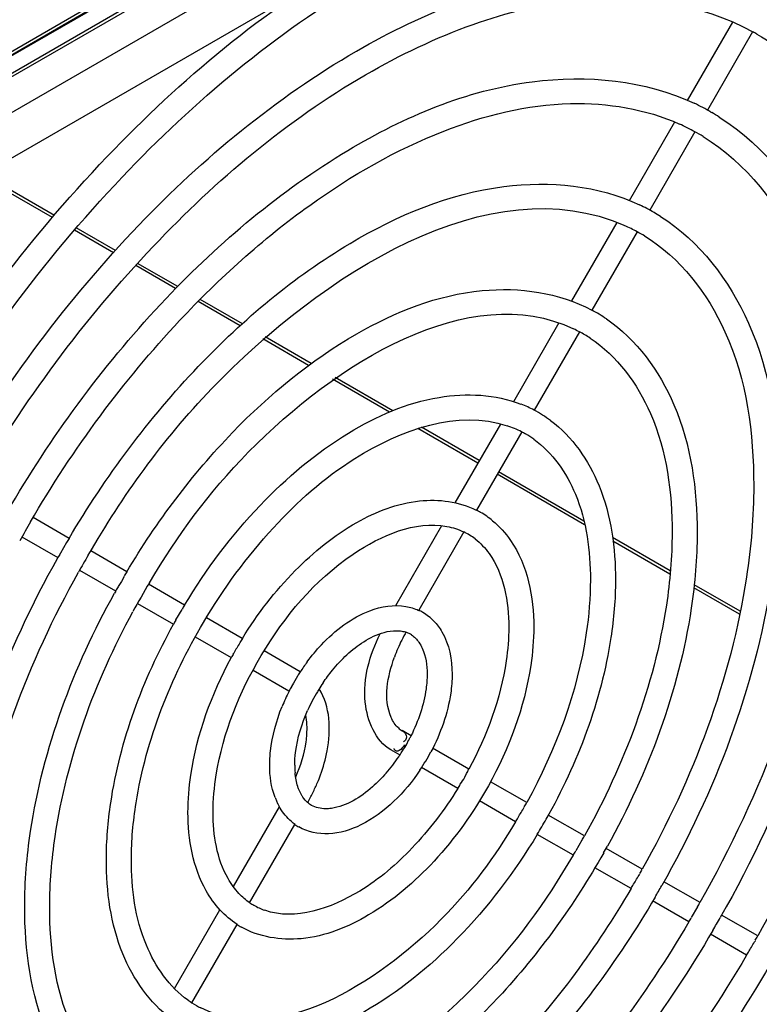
# Model space of a CAD drawing. Header units: inches. Extents: x 0 to 117, y 0 to 83.
# Tile 35 of 75: x 105.36 to 106.4, y 21.03 to 22.42. Entities that reach past the tile are written whole.
import ezdxf

# ---------------------------------------------------------------- set-up
doc = ezdxf.new("R2010")
doc.units = ezdxf.units.IN
doc.header["$LTSCALE"] = 6.431102
doc.header["$MEASUREMENT"] = 0
doc.layers.get('0').update_dxf_attribs({"linetype": 'CONTINUOUS'})

msp = doc.modelspace()

# ---------------------------------------------------------------- linework, layer by layer
at = {"color": 7, "linetype": 'CONTINUOUS'}
for p, q in [((107.2369, 23.4638), (104.025, 21.6094)), ((107.2397, 23.4699), (104.0278, 21.6156)), ((104.0174, 21.6037), (107.1993, 23.4408)), ((104.8103, 22.0368), (106.8434, 23.2106)), ((104.8072, 22.03), (106.8404, 23.2039)), ((106.7343, 23.092), (104.883, 22.0231)), ((105.3019, 22.2007), (105.769, 22.4703)), ((106.365, 22.4179), (106.3009, 22.3069)), ((106.3934, 22.4042), (106.3295, 22.2934)), ((106.3345, 22.2905), (106.3357, 22.2898)), ((106.2831, 22.2761), (106.219, 22.165)), ((106.3117, 22.2627), (106.2478, 22.1519)), ((105.4029, 22.1413), (105.3014, 22.1999)), ((105.4056, 22.1444), (105.305, 22.2025)), ((106.2011, 22.1341), (106.1371, 22.0233)), ((105.4892, 22.0914), (105.434, 22.1233)), ((105.492, 22.0945), (105.4366, 22.1265)), ((106.2301, 22.1212), (106.1661, 22.0104)), ((105.5771, 22.0407), (105.5207, 22.0733)), ((105.5801, 22.0436), (105.5234, 22.0764)), ((105.6715, 21.9909), (105.612, 22.0252)), ((105.6683, 21.988), (105.609, 22.0223)), ((106.1191, 21.9921), (106.0549, 21.8808)), ((105.7653, 21.9321), (105.7005, 21.9695)), ((105.7688, 21.9347), (105.7036, 21.9723)), ((106.1484, 21.9797), (106.0844, 21.8689)), ((105.8797, 21.866), (105.7991, 21.9126)), ((105.8845, 21.8679), (105.8026, 21.9152)), ((106.0047, 21.7939), (105.9199, 21.8428)), ((106.0067, 21.7974), (105.9251, 21.8445)), ((106.0366, 21.8492), (105.9723, 21.7378)), ((106.0667, 21.8382), (106.0027, 21.7274)), ((106.1558, 21.7066), (106.0319, 21.7781)), ((106.1548, 21.7118), (106.034, 21.7816)), ((105.4263, 21.6874), (105.3756, 21.7167)), ((105.9534, 21.7051), (105.8882, 21.5922)), ((105.3597, 21.6895), (105.4105, 21.6602)), ((105.985, 21.6968), (105.921, 21.5859)), ((106.2769, 21.6414), (106.1951, 21.6886)), ((105.4228, 21.6814), (105.4141, 21.6664)), ((106.2765, 21.6369), (106.1957, 21.6836)), ((105.414, 21.6662), (105.4141, 21.6664)), ((105.508, 21.6403), (105.4573, 21.6696)), ((105.4413, 21.6424), (105.4922, 21.613)), ((105.5044, 21.6335), (105.5005, 21.6264)), ((105.4958, 21.6192), (105.4957, 21.6191)), ((105.5005, 21.6264), (105.4958, 21.6192)), ((105.5897, 21.5931), (105.5388, 21.6225)), ((106.3759, 21.5842), (106.3106, 21.6219)), ((106.3751, 21.58), (106.3102, 21.6174)), ((105.5232, 21.5951), (105.5739, 21.5658)), ((105.5775, 21.572), (105.5863, 21.5868)), ((105.5775, 21.5719), (105.5775, 21.572)), ((105.6714, 21.5459), (105.6206, 21.5752)), ((105.6049, 21.548), (105.6557, 21.5187)), ((105.6592, 21.5247), (105.6592, 21.5248)), ((105.7532, 21.4987), (105.7023, 21.5281)), ((105.6866, 21.5008), (105.7374, 21.4715)), ((105.744, 21.4827), (105.741, 21.4777)), ((105.7497, 21.4925), (105.744, 21.4827)), ((105.741, 21.4777), (105.7409, 21.4775)), ((105.9104, 21.4079), (105.8975, 21.4154)), ((105.9008, 21.4005), (105.8995, 21.3997)), ((105.9044, 21.3965), (105.9065, 21.4021)), ((105.8946, 21.3807), (105.8818, 21.3881)), ((105.8865, 21.389), (105.8861, 21.3903)), ((105.9921, 21.3607), (105.9407, 21.3904)), ((105.9764, 21.3335), (105.9251, 21.3631)), ((105.9861, 21.3495), (105.9885, 21.3546)), ((106.0739, 21.3136), (106.0226, 21.3432)), ((106.0581, 21.2863), (106.0068, 21.3159)), ((105.6588, 21.1948), (105.7241, 21.3078)), ((106.1556, 21.2664), (106.1043, 21.296)), ((105.6818, 21.1717), (105.7458, 21.2825)), ((106.1398, 21.2391), (106.0887, 21.2686)), ((106.152, 21.2603), (106.1433, 21.2452)), ((106.2373, 21.2192), (106.1861, 21.2487)), ((106.2215, 21.1919), (106.1702, 21.2215)), ((106.319, 21.1721), (106.2678, 21.2016)), ((106.3032, 21.1448), (106.2519, 21.1744)), ((105.5755, 21.0506), (105.6398, 21.1619)), ((106.3154, 21.166), (106.3067, 21.1509)), ((106.4007, 21.1249), (106.3495, 21.1544)), ((105.6001, 21.0302), (105.6641, 21.141)), ((106.3849, 21.0976), (106.3336, 21.1273))]:
    msp.add_line(p, q, dxfattribs=at)
for centre, radius, start, end in [((106.2186, 22.0879), 0.3614, 59.9883, 60.9885), ((106.1641, 21.9936), 0.3424, 60.1474, 64.6156), ((106.1636, 21.9929), 0.3432, 57.8429, 59.9163), ((106.1634, 21.9921), 0.3085, 61.2703, 65.8029), ((106.1641, 21.9935), 0.307, 58.7127, 61.2655), ((106.1097, 21.8994), 0.2878, 59.9167, 64.5054), ((106.1092, 21.8986), 0.2887, 57.7618, 59.916), ((106.109, 21.8978), 0.254, 61.5451, 65.9322), ((106.1097, 21.8992), 0.2525, 58.8073, 61.5402), ((106.0545, 21.8037), 0.2348, 55.7762, 61.6915), ((106.055, 21.8045), 0.1984, 61.9575, 64.596), ((106.0554, 21.8052), 0.1977, 56.8608, 61.9563), ((105.9994, 21.7078), 0.1821, 62.1967, 68.621), ((106.0006, 21.7101), 0.1794, 53.4212, 62.1841), ((105.9996, 21.7084), 0.146, 62.6931, 71.4354), ((106.0007, 21.7106), 0.1435, 60.1086, 62.6578), ((106.0002, 21.7098), 0.1445, 54.6774, 60.1), ((105.9466, 21.6167), 0.1239, 60.0764, 63.3776), ((105.946, 21.6158), 0.1251, 50.5612, 60.0287), ((106.8142, 20.868), 1.6706, 149.7104, 150.7584), ((105.9457, 21.6152), 0.0902, 52.3274, 64.3019), ((106.65, 20.9628), 1.4221, 149.3677, 149.6498), ((106.6515, 20.9619), 1.4239, 150.3542, 150.636), ((106.6506, 20.9625), 1.3874, 149.6499, 150.7943), ((106.4884, 21.0561), 1.1412, 149.2088, 149.5603), ((106.488, 21.0563), 1.1407, 150.4387, 150.7902), ((106.488, 21.0563), 1.1053, 149.0504, 151.4979), ((106.4874, 21.0566), 1.14, 150.7903, 150.9707), ((106.3237, 21.1511), 0.8567, 148.9435, 149.4116), ((105.8911, 21.5209), 0.0713, 59.8744, 65.3682), ((105.8903, 21.5196), 0.0727, 44.1468, 59.818), ((106.3211, 21.1525), 0.8538, 150.583, 151.0529), ((106.0977, 21.443), 0.2245, 150.0041, 153.4092), ((105.892, 21.522), 0.0345, 68.9555, 71.493), ((105.8927, 21.5237), 0.0327, 56.2568, 68.9933), ((106.5052, 21.0399), 0.9751, 149.1657, 150.1734), ((106.1576, 21.2471), 0.5706, 148.4218, 149.1259), ((106.0906, 21.4463), 0.2167, 153.3476, 160.2625), ((106.1594, 21.2461), 0.5726, 150.8809, 151.5819), ((105.9914, 21.3434), 0.2841, 143.4273, 146.904), ((105.9965, 21.3401), 0.2902, 146.894, 148.2783), ((105.994, 21.3416), 0.2518, 145.8154, 148.3942), ((105.9891, 21.3437), 0.282, 153.142, 157.9703), ((105.9956, 21.3405), 0.2892, 151.7139, 153.1562), ((105.9973, 21.3396), 0.2557, 149.2023, 152.5583), ((105.9969, 21.3399), 0.2552, 148.3891, 149.2024), ((105.9922, 21.3422), 0.25, 152.5489, 155.9562), ((105.9133, 21.4427), 0.0316, 228.19, 239.9499), ((105.682, 21.5217), 0.2548, 331.9616, 332.5599), ((105.6833, 21.521), 0.2534, 332.5594, 333.5483), ((105.684, 21.5203), 0.2523, 326.4507, 328.0458), ((105.6814, 21.522), 0.2909, 326.0737, 332.0211), ((105.6935, 21.5137), 0.2408, 318.8813, 325.8563), ((105.6866, 21.5186), 0.2492, 325.8101, 326.449), ((105.8647, 21.3664), 0.1191, 179.9377, 185.1233), ((105.5207, 21.6148), 0.5354, 330.935, 331.6854), ((105.5445, 21.4399), 0.253, 333.6192, 337.2685), ((105.5539, 21.436), 0.2429, 337.2682, 339.9595), ((105.5419, 21.4411), 0.2559, 330.003, 333.6303), ((105.5192, 21.6156), 0.5371, 328.3164, 329.0638), ((105.8106, 21.3557), 0.0991, 200.4672, 203.5517), ((105.8057, 21.3536), 0.0938, 203.5506, 206.8409), ((105.356, 21.7099), 0.8199, 330.6071, 331.0966), ((103.732, 22.6839), 2.7135, 329.1491, 329.5133), ((105.354, 21.711), 0.8222, 328.8989, 329.3871), ((105.3553, 21.7103), 0.8562, 328.9523, 330.5957), ((105.7877, 21.3414), 0.072, 234.5587, 239.8718), ((105.1901, 21.8056), 1.1058, 330.4538, 330.8165), ((105.1903, 21.8055), 1.1055, 329.1846, 329.5473), ((105.1907, 21.8053), 1.1405, 330.4304, 330.9706), ((105.0275, 21.8994), 1.3879, 330.3637, 330.6526), ((105.0296, 21.8982), 1.3853, 329.3513, 329.6409), ((105.0274, 21.8995), 1.4234, 329.6298, 330.3922), ((105.7326, 21.2462), 0.0899, 235.74, 239.9462), ((105.7333, 21.2475), 0.0913, 239.9793, 250.759), ((104.8639, 21.9939), 1.671, 330.3025, 330.5424), ((104.866, 21.9926), 1.6686, 329.4618, 329.7021), ((104.8638, 21.9939), 1.7066, 329.6924, 330.3992), ((105.7314, 21.2441), 0.1229, 236.8627, 240.0732), ((104.7061, 22.0851), 1.9476, 330.257, 330.4629), ((104.7047, 22.0859), 1.9493, 329.5364, 329.7422), ((105.6786, 21.1523), 0.145, 234.6806, 237.2718), ((105.6778, 21.1511), 0.1435, 237.2724, 243.0581)]:
    msp.add_arc(centre, radius, start, end, dxfattribs=at)
for points, knots in [([(105.1812, 21.8289), (105.2653, 21.9722), (105.4552, 22.2286), (105.7528, 22.4775), (106.0031, 22.5966), (106.1791, 22.6395), (106.3453, 22.6368), (106.4463, 22.602), (106.4907, 22.5775)], [0, 0, 0, 0, 0.303932, 0.578779, 0.699654, 0.808546, 0.907306, 1, 1, 1, 1]), ([(105.2081, 21.8047), (105.2905, 21.9461), (105.4765, 22.199), (105.7679, 22.4446), (106.0119, 22.5619), (106.1811, 22.6038), (106.339, 22.6015), (106.4342, 22.5685), (106.4755, 22.5454)], [0, 0, 0, 0, 0.308014, 0.585653, 0.706724, 0.814557, 0.910831, 1, 1, 1, 1]), ([(105.2629, 21.7818), (105.3366, 21.9071), (105.5032, 22.1318), (105.8034, 22.381), (106.1185, 22.5092), (106.3314, 22.479), (106.4108, 22.4351)], [0, 0, 0, 0, 0.304805, 0.580408, 0.809735, 1, 1, 1, 1]), ([(105.2898, 21.7575), (105.3617, 21.8808), (105.524, 22.1011), (105.7777, 22.3154), (105.9907, 22.4174), (106.1758, 22.4647), (106.3198, 22.445), (106.3939, 22.4039)], [0, 0, 0, 0, 0.308951, 0.587375, 0.708741, 0.816767, 1, 1, 1, 1]), ([(106.3993, 22.4008), (106.4731, 22.3582), (106.6009, 22.197), (106.6261, 22.0014), (106.6261, 21.8953)], [0, 0, 0, 0, 0.445281, 1, 1, 1, 1]), ([(105.3446, 21.7346), (105.4065, 21.8394), (105.546, 22.028), (105.797, 22.2395), (106.0606, 22.3524), (106.2412, 22.3359), (106.3108, 22.3029)], [0, 0, 0, 0, 0.302684, 0.577623, 0.808301, 1, 1, 1, 1]), ([(105.3717, 21.7106), (105.4019, 21.7624), (105.4671, 21.8615), (105.5952, 22.016), (105.754, 22.1594), (105.9423, 22.268), (106.1256, 22.3139), (106.2421, 22.295), (106.2899, 22.2736)], [0, 0, 0, 0, 0.155241, 0.306637, 0.519012, 0.706158, 0.864506, 1, 1, 1, 1]), ([(106.3463, 22.2834), (106.412, 22.2421), (106.5231, 22.0965), (106.546, 21.922), (106.546, 21.8286)], [0, 0, 0, 0, 0.454093, 1, 1, 1, 1]), ([(106.3235, 22.2558), (106.3846, 22.2187), (106.4896, 22.0819), (106.5105, 21.9178), (106.5105, 21.8286)], [0, 0, 0, 0, 0.445049, 1, 1, 1, 1]), ([(105.4534, 21.6635), (105.5028, 21.7479), (105.6708, 21.9872), (106.0214, 22.2152), (106.2126, 22.1298)], [0, 0, 0, 0, 0.318586, 1, 1, 1, 1]), ([(105.4263, 21.6874), (105.478, 21.7747), (105.5945, 21.9316), (105.8041, 22.1075), (106.0244, 22.2011), (106.1753, 22.1869), (106.2335, 22.1591)], [0, 0, 0, 0, 0.302296, 0.576865, 0.807566, 1, 1, 1, 1]), ([(106.2632, 22.1428), (106.3183, 22.108), (106.4112, 21.9861), (106.4304, 21.84), (106.4304, 21.7619)], [0, 0, 0, 0, 0.454904, 1, 1, 1, 1]), ([(106.2404, 22.1152), (106.2909, 22.0846), (106.3778, 21.9715), (106.395, 21.8358), (106.395, 21.7619)], [0, 0, 0, 0, 0.444028, 1, 1, 1, 1]), ([(105.5401, 21.6247), (105.5799, 21.6911), (105.7132, 21.8776), (105.9921, 22.0541), (106.1401, 21.9838)], [0, 0, 0, 0, 0.320805, 1, 1, 1, 1]), ([(105.5081, 21.6402), (105.5503, 21.7111), (105.6455, 21.8382), (105.8169, 21.9794), (105.9973, 22.0521), (106.1196, 22.0353), (106.1659, 22.0104)], [0, 0, 0, 0, 0.302981, 0.577252, 0.807063, 1, 1, 1, 1]), ([(106.1866, 21.9978), (106.2292, 21.9689), (106.2999, 21.8715), (106.3149, 21.7566), (106.3149, 21.6952)], [0, 0, 0, 0, 0.456645, 1, 1, 1, 1]), ([(106.1634, 21.9707), (106.2016, 21.9458), (106.2664, 21.8572), (106.2795, 21.7524), (106.2795, 21.6952)], [0, 0, 0, 0, 0.443361, 1, 1, 1, 1]), ([(105.5898, 21.5931), (105.6202, 21.6436), (105.6884, 21.7347), (105.8108, 21.8382), (105.94, 21.8953), (106.0296, 21.8915), (106.0657, 21.8773)], [0, 0, 0, 0, 0.298567, 0.571215, 0.803538, 1, 1, 1, 1]), ([(106.6261, 21.8953), (106.6261, 21.7676), (106.5789, 21.4978), (106.4706, 21.2484), (106.4006, 21.1249)], [0, 0, 0, 0, 0.473835, 1, 1, 1, 1]), ([(105.6164, 21.5685), (105.6446, 21.6162), (105.7087, 21.7028), (105.8399, 21.8208), (105.9765, 21.8702), (106.0461, 21.8468)], [0, 0, 0, 0, 0.309242, 0.590698, 1, 1, 1, 1]), ([(106.1075, 21.8542), (106.1383, 21.8314), (106.1885, 21.7585), (106.1994, 21.6737), (106.1994, 21.6285)], [0, 0, 0, 0, 0.459184, 1, 1, 1, 1]), ([(106.0837, 21.8277), (106.1103, 21.8089), (106.1548, 21.7445), (106.1639, 21.6696), (106.1639, 21.6285)], [0, 0, 0, 0, 0.441903, 1, 1, 1, 1]), ([(106.5105, 21.8286), (106.5105, 21.7762), (106.4906, 21.5469), (106.4059, 21.3262), (106.3189, 21.1721)], [0, 0, 0, 0, 0.22861, 1, 1, 1, 1]), ([(106.546, 21.8286), (106.546, 21.7742), (106.5253, 21.5375), (106.4378, 21.3095), (106.3477, 21.151)], [0, 0, 0, 0, 0.229864, 1, 1, 1, 1]), ([(106.395, 21.7619), (106.395, 21.7186), (106.3786, 21.5292), (106.3089, 21.3467), (106.2372, 21.2193)], [0, 0, 0, 0, 0.228498, 1, 1, 1, 1]), ([(106.4304, 21.7619), (106.4304, 21.7165), (106.4132, 21.5189), (106.3401, 21.3286), (106.2649, 21.1963)], [0, 0, 0, 0, 0.229986, 1, 1, 1, 1]), ([(105.6715, 21.5459), (105.6928, 21.5804), (105.7404, 21.6424), (105.8257, 21.7115), (105.9163, 21.7474), (105.978, 21.7396), (106.0021, 21.7275)], [0, 0, 0, 0, 0.298891, 0.570261, 0.801213, 1, 1, 1, 1]), ([(105.6983, 21.5217), (105.7314, 21.5771), (105.8019, 21.6632), (105.9156, 21.7125), (105.9608, 21.7043)], [0, 0, 0, 0, 0.583779, 1, 1, 1, 1]), ([(106.0254, 21.7124), (106.0351, 21.7044), (106.0725, 21.6631), (106.0838, 21.6042), (106.0838, 21.5618)], [0, 0, 0, 0, 0.228447, 1, 1, 1, 1]), ([(106.2795, 21.6952), (106.2795, 21.6611), (106.2666, 21.5114), (106.2118, 21.3673), (106.1555, 21.2664)], [0, 0, 0, 0, 0.228319, 1, 1, 1, 1]), ([(106.3149, 21.6952), (106.3149, 21.6596), (106.3018, 21.505), (106.2457, 21.3559), (106.1879, 21.2518)], [0, 0, 0, 0, 0.230271, 1, 1, 1, 1]), ([(106.0009, 21.6866), (106.0084, 21.6808), (106.0399, 21.647), (106.0484, 21.5977), (106.0484, 21.5618)], [0, 0, 0, 0, 0.20995, 1, 1, 1, 1]), ([(105.2481, 21.0997), (105.2481, 21.1448), (105.2649, 21.3404), (105.3367, 21.5288), (105.4106, 21.6601)], [0, 0, 0, 0, 0.230034, 1, 1, 1, 1]), ([(105.2835, 21.0997), (105.2835, 21.1428), (105.2997, 21.3311), (105.3687, 21.5126), (105.4396, 21.6394)], [0, 0, 0, 0, 0.228528, 1, 1, 1, 1]), ([(106.1639, 21.6285), (106.1639, 21.6035), (106.1546, 21.4937), (106.1148, 21.3879), (106.0738, 21.3136)], [0, 0, 0, 0, 0.228019, 1, 1, 1, 1]), ([(106.1994, 21.6285), (106.1994, 21.6013), (106.1892, 21.4831), (106.1458, 21.3692), (106.1011, 21.29)], [0, 0, 0, 0, 0.230471, 1, 1, 1, 1]), ([(105.3636, 21.1664), (105.3636, 21.2021), (105.3767, 21.3567), (105.4328, 21.5057), (105.4906, 21.6098)], [0, 0, 0, 0, 0.230271, 1, 1, 1, 1]), ([(105.399, 21.1664), (105.399, 21.1997), (105.4112, 21.3449), (105.4631, 21.4852), (105.5167, 21.5837)], [0, 0, 0, 0, 0.228478, 1, 1, 1, 1]), ([(105.7633, 21.5127), (105.7695, 21.5211), (105.794, 21.5506), (105.8258, 21.5752), (105.852, 21.5851)], [0, 0, 0, 0, 0.271518, 1, 1, 1, 1]), ([(105.4791, 21.2331), (105.4791, 21.2599), (105.4889, 21.3758), (105.5308, 21.4877), (105.574, 21.5658)], [0, 0, 0, 0, 0.230564, 1, 1, 1, 1]), ([(105.5145, 21.2331), (105.5145, 21.2599), (105.5253, 21.3774), (105.5702, 21.4903), (105.6164, 21.5685)], [0, 0, 0, 0, 0.227706, 1, 1, 1, 1]), ([(105.9425, 21.5703), (105.9469, 21.5658), (105.9631, 21.544), (105.9683, 21.5157), (105.9683, 21.4951)], [0, 0, 0, 0, 0.233842, 1, 1, 1, 1]), ([(105.8818, 21.3881), (105.8597, 21.4009), (105.8334, 21.465), (105.8522, 21.5226), (105.8663, 21.5525)], [0, 0, 0, 0, 0.435439, 1, 1, 1, 1]), ([(105.8895, 21.5568), (105.8909, 21.5568), (105.8935, 21.5567), (105.896, 21.5564), (105.8973, 21.5562)], [0, 0, 0, 0, 0.512787, 1, 1, 1, 1]), ([(105.8973, 21.5562), (105.8983, 21.556), (105.9002, 21.5556), (105.9021, 21.555), (105.903, 21.5547)], [0, 0, 0, 0, 0.508456, 1, 1, 1, 1]), ([(105.9109, 21.5509), (105.9119, 21.5502), (105.9138, 21.5488), (105.9156, 21.5471), (105.9165, 21.5463)], [0, 0, 0, 0, 0.49281, 1, 1, 1, 1]), ([(106.0484, 21.5618), (106.0484, 21.5459), (106.0426, 21.476), (106.0177, 21.4084), (105.992, 21.3608)], [0, 0, 0, 0, 0.227422, 1, 1, 1, 1]), ([(106.0838, 21.5618), (106.0838, 21.5437), (106.0772, 21.4655), (106.0488, 21.3901), (106.0196, 21.3375)], [0, 0, 0, 0, 0.231084, 1, 1, 1, 1]), ([(105.7857, 21.4831), (105.7898, 21.4892), (105.8061, 21.5111), (105.8263, 21.5304), (105.8432, 21.5411)], [0, 0, 0, 0, 0.267965, 1, 1, 1, 1]), ([(105.9165, 21.5463), (105.9173, 21.5454), (105.919, 21.5435), (105.9205, 21.5415), (105.9213, 21.5404)], [0, 0, 0, 0, 0.488831, 1, 1, 1, 1]), ([(105.9213, 21.5404), (105.9231, 21.5378), (105.9308, 21.5239), (105.9329, 21.5076), (105.9329, 21.4951)], [0, 0, 0, 0, 0.20724, 1, 1, 1, 1]), ([(105.6301, 21.2998), (105.6301, 21.3175), (105.6373, 21.3954), (105.6674, 21.47), (105.6983, 21.5217)], [0, 0, 0, 0, 0.226915, 1, 1, 1, 1]), ([(105.5946, 21.2998), (105.5946, 21.3175), (105.6009, 21.3936), (105.6279, 21.4671), (105.6558, 21.5186)], [0, 0, 0, 0, 0.231222, 1, 1, 1, 1]), ([(105.8923, 21.4192), (105.8878, 21.4232), (105.869, 21.4537), (105.8771, 21.4926), (105.8867, 21.5195)], [0, 0, 0, 0, 0.174366, 1, 1, 1, 1]), ([(105.9329, 21.4951), (105.9329, 21.4883), (105.9305, 21.4582), (105.9205, 21.429), (105.9101, 21.4081)], [0, 0, 0, 0, 0.225574, 1, 1, 1, 1]), ([(105.9683, 21.4951), (105.9683, 21.4863), (105.9652, 21.4482), (105.952, 21.4113), (105.9383, 21.3855)], [0, 0, 0, 0, 0.232778, 1, 1, 1, 1]), ([(105.782, 21.3527), (105.7861, 21.3638), (105.7973, 21.403), (105.7961, 21.4497), (105.7802, 21.4744)], [0, 0, 0, 0, 0.286165, 1, 1, 1, 1]), ([(105.7102, 21.3665), (105.7102, 21.3732), (105.7119, 21.4015), (105.7196, 21.4293), (105.7277, 21.4494)], [0, 0, 0, 0, 0.234727, 1, 1, 1, 1]), ([(105.7456, 21.3665), (105.7456, 21.3726), (105.7475, 21.3992), (105.7555, 21.4252), (105.7639, 21.4441)], [0, 0, 0, 0, 0.226625, 1, 1, 1, 1]), ([(105.7617, 21.3998), (105.7622, 21.4032), (105.7635, 21.4157), (105.7631, 21.4286), (105.7613, 21.4376)], [0, 0, 0, 0, 0.274442, 1, 1, 1, 1]), ([(105.8975, 21.4154), (105.9001, 21.4139), (105.9051, 21.4096), (105.9032, 21.4021), (105.9008, 21.4005)], [0, 0, 0, 0, 0.506722, 1, 1, 1, 1]), ([(105.8934, 21.3874), (105.8922, 21.3867), (105.8893, 21.3854), (105.8871, 21.3878), (105.8865, 21.389)], [0, 0, 0, 0, 0.500228, 1, 1, 1, 1]), ([(105.9228, 21.3596), (105.9016, 21.3281), (105.8619, 21.287), (105.7955, 21.2655), (105.764, 21.272), (105.7516, 21.2792)], [0, 0, 0, 0, 0.557672, 0.790126, 1, 1, 1, 1]), ([(105.8749, 21.3553), (105.8689, 21.3484), (105.8472, 21.3265), (105.819, 21.3084), (105.7974, 21.3054)], [0, 0, 0, 0, 0.29616, 1, 1, 1, 1]), ([(106.0196, 21.3375), (105.9983, 21.2992), (105.9492, 21.2301), (105.8589, 21.1531), (105.7616, 21.1129), (105.695, 21.1232), (105.6701, 21.1376)], [0, 0, 0, 0, 0.299646, 0.572877, 0.803381, 1, 1, 1, 1]), ([(105.9763, 21.3335), (105.9577, 21.3034), (105.916, 21.2492), (105.8321, 21.1762), (105.7463, 21.1461), (105.7032, 21.1612)], [0, 0, 0, 0, 0.312965, 0.595679, 1, 1, 1, 1]), ([(105.7531, 21.3283), (105.7525, 21.3295), (105.7513, 21.3322), (105.7503, 21.335), (105.7499, 21.3365)], [0, 0, 0, 0, 0.486739, 1, 1, 1, 1]), ([(105.7572, 21.3212), (105.7565, 21.3223), (105.755, 21.3246), (105.7537, 21.327), (105.7531, 21.3283)], [0, 0, 0, 0, 0.487543, 1, 1, 1, 1]), ([(105.7694, 21.3097), (105.7684, 21.3102), (105.7665, 21.3115), (105.7647, 21.313), (105.7638, 21.3137)], [0, 0, 0, 0, 0.495504, 1, 1, 1, 1]), ([(105.64, 21.1616), (105.6324, 21.1699), (105.6035, 21.2103), (105.5946, 21.2619), (105.5946, 21.2998)], [0, 0, 0, 0, 0.228794, 1, 1, 1, 1]), ([(105.6666, 21.1851), (105.6607, 21.1914), (105.6368, 21.2249), (105.6301, 21.2678), (105.6301, 21.2998)], [0, 0, 0, 0, 0.212727, 1, 1, 1, 1]), ([(105.7974, 21.3054), (105.7947, 21.305), (105.7852, 21.3043), (105.7753, 21.3063), (105.7694, 21.3097)], [0, 0, 0, 0, 0.286345, 1, 1, 1, 1]), ([(106.058, 21.2863), (106.0282, 21.2368), (105.9296, 21.0993), (105.7205, 20.9684), (105.6128, 21.0231)], [0, 0, 0, 0, 0.323734, 1, 1, 1, 1]), ([(106.0888, 21.2687), (106.0568, 21.2156), (105.9848, 21.1204), (105.8554, 21.015), (105.7186, 20.9612), (105.6262, 20.9752), (105.5912, 20.9945)], [0, 0, 0, 0, 0.302113, 0.575467, 0.805261, 1, 1, 1, 1]), ([(106.1827, 21.2425), (106.1411, 21.1693), (106.0462, 21.0374), (105.8736, 20.8894), (105.6905, 20.8107), (105.5648, 20.8245), (105.517, 20.8489)], [0, 0, 0, 0, 0.301994, 0.576967, 0.807588, 1, 1, 1, 1]), ([(105.571, 21.0075), (105.5402, 21.0303), (105.49, 21.1032), (105.4791, 21.188), (105.4791, 21.2331)], [0, 0, 0, 0, 0.459184, 1, 1, 1, 1]), ([(105.5948, 21.034), (105.5682, 21.0528), (105.5237, 21.1172), (105.5145, 21.1921), (105.5145, 21.2331)], [0, 0, 0, 0, 0.441903, 1, 1, 1, 1]), ([(106.1397, 21.2392), (106.1, 21.1725), (105.9666, 20.9851), (105.6869, 20.8074), (105.5384, 20.8779)], [0, 0, 0, 0, 0.320772, 1, 1, 1, 1]), ([(106.2215, 21.192), (106.1719, 21.1084), (106.004, 20.8716), (105.6557, 20.6472), (105.4659, 20.7319)], [0, 0, 0, 0, 0.318666, 1, 1, 1, 1]), ([(106.2555, 21.1799), (106.2024, 21.0894), (106.0823, 20.9272), (105.8655, 20.7476), (105.637, 20.656), (105.4829, 20.6799), (105.4258, 20.7126)], [0, 0, 0, 0, 0.304314, 0.579481, 0.808713, 1, 1, 1, 1]), ([(105.4919, 20.8638), (105.4493, 20.8928), (105.3786, 20.9901), (105.3636, 21.1051), (105.3636, 21.1664)], [0, 0, 0, 0, 0.456645, 1, 1, 1, 1]), ([(105.5151, 20.891), (105.4769, 20.9159), (105.4121, 21.0045), (105.399, 21.1093), (105.399, 21.1664)], [0, 0, 0, 0, 0.443361, 1, 1, 1, 1]), ([(106.3372, 21.1327), (106.2737, 21.0241), (106.1297, 20.8293), (105.8699, 20.6137), (105.5965, 20.5036), (105.4122, 20.532), (105.344, 20.5712)], [0, 0, 0, 0, 0.304819, 0.580364, 0.809492, 1, 1, 1, 1]), ([(106.3032, 21.1448), (106.2412, 21.0398), (106.1016, 20.852), (105.8519, 20.6454), (105.5943, 20.5407), (105.4227, 20.5665), (105.3605, 20.6025)], [0, 0, 0, 0, 0.310475, 0.589443, 0.817237, 1, 1, 1, 1]), ([(105.4153, 20.7189), (105.3602, 20.7537), (105.2673, 20.8756), (105.2481, 21.0217), (105.2481, 21.0997)], [0, 0, 0, 0, 0.454904, 1, 1, 1, 1]), ([(106.3849, 21.0976), (106.3124, 20.9745), (106.1493, 20.7547), (105.8942, 20.542), (105.6813, 20.4416), (105.534, 20.4067), (105.397, 20.4104), (105.3148, 20.4403), (105.2791, 20.4609)], [0, 0, 0, 0, 0.308898, 0.586662, 0.707537, 0.815055, 0.911002, 1, 1, 1, 1]), ([(105.4374, 20.7469), (105.3871, 20.7775), (105.3007, 20.8906), (105.2835, 21.026), (105.2835, 21.0997)], [0, 0, 0, 0, 0.444097, 1, 1, 1, 1]), ([(106.4187, 21.0853), (106.3448, 20.9586), (106.1768, 20.7317), (105.8755, 20.4794), (105.5961, 20.3696), (105.3908, 20.3749), (105.3019, 20.407), (105.263, 20.4292)], [0, 0, 0, 0, 0.304418, 0.579578, 0.808141, 0.906998, 1, 1, 1, 1]), ([(106.4666, 21.0505), (106.3836, 20.9091), (106.1967, 20.6569), (105.9042, 20.4127), (105.6599, 20.2973), (105.4907, 20.257), (105.333, 20.2613), (105.2385, 20.2957), (105.1975, 20.3194)], [0, 0, 0, 0, 0.308562, 0.586161, 0.707041, 0.814643, 0.910762, 1, 1, 1, 1])]:
    msp.add_open_spline(points, degree=3, knots=knots, dxfattribs=at)
for points in [[(105.9608, 21.7043), (105.9691, 21.7028), (105.9773, 21.7002), (105.9849, 21.6965)], [(105.852, 21.5851), (105.868, 21.5911), (105.886, 21.594), (105.9028, 21.5912)], [(105.9028, 21.5912), (105.909, 21.5901), (105.9151, 21.5883), (105.9208, 21.5856)], [(105.8432, 21.5411), (105.8521, 21.5468), (105.8619, 21.5516), (105.8721, 21.5544)], [(105.8721, 21.5544), (105.8778, 21.556), (105.8837, 21.5569), (105.8895, 21.5568)], [(105.747, 21.35), (105.754, 21.3658), (105.7593, 21.3826), (105.7617, 21.3998)], [(105.8981, 21.3868), (105.8999, 21.3902), (105.9027, 21.3931), (105.9044, 21.3965)], [(105.9008, 21.3953), (105.899, 21.3922), (105.8965, 21.3892), (105.8934, 21.3874)], [(105.7177, 21.321), (105.7123, 21.3354), (105.7102, 21.3512), (105.7102, 21.3665)], [(105.7475, 21.3457), (105.7469, 21.349), (105.7464, 21.3524), (105.7461, 21.3558)], [(105.7499, 21.3365), (105.7489, 21.3395), (105.7481, 21.3426), (105.7475, 21.3457)], [(105.9799, 21.3396), (105.9816, 21.3431), (105.9844, 21.346), (105.9861, 21.3495)], [(105.7638, 21.3137), (105.7613, 21.3159), (105.7591, 21.3185), (105.7572, 21.3212)], [(105.7284, 21.3006), (105.726, 21.304), (105.7239, 21.3075), (105.722, 21.3112)], [(105.746, 21.2828), (105.7392, 21.2876), (105.7332, 21.2938), (105.7284, 21.3006)], [(106.225, 21.1981), (106.2279, 21.2029), (106.2308, 21.2078), (106.2339, 21.2125)], [(105.682, 21.1719), (105.6764, 21.1757), (105.6712, 21.1801), (105.6666, 21.1851)], [(105.6642, 21.1412), (105.6554, 21.1469), (105.6472, 21.1539), (105.64, 21.1616)], [(106.3884, 21.1037), (106.3913, 21.1086), (106.3942, 21.1135), (106.3973, 21.1182)]]:
    msp.add_open_spline(points, degree=3, dxfattribs=at)

doc.saveas('drawing.dxf')
